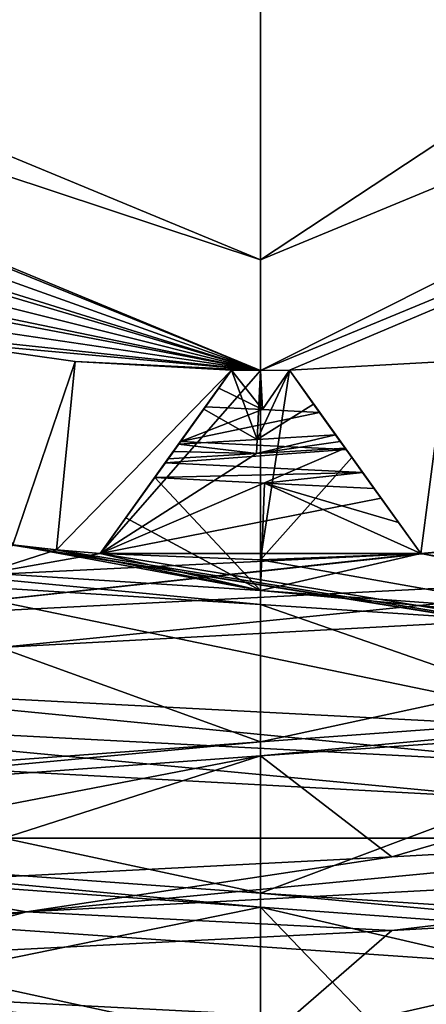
# Model space of a CAD drawing. Header units: millimetres. Extents: x -50 to 50, y -120 to 419.
# Tile 41 of 241: x -0.64 to 0.44, y -6.68 to -4.07. Entities that reach past the tile are written whole.
import ezdxf

# ---------------------------------------------------------------- set-up
doc = ezdxf.new("R2010")
doc.units = ezdxf.units.MM
doc.header["$LTSCALE"] = 81.481481
for name, color, linetype in [('1018', 7, 'CONTINUOUS'), ('1036', 7, 'CONTINUOUS'), ('1056', 7, 'CONTINUOUS'), ('1057', 7, 'CONTINUOUS'), ('1058', 7, 'CONTINUOUS'), ('1059', 7, 'CONTINUOUS'), ('1079', 7, 'CONTINUOUS'), ('1080', 7, 'CONTINUOUS'), ('1082', 7, 'CONTINUOUS'), ('1097', 7, 'CONTINUOUS'), ('1098', 7, 'CONTINUOUS'), ('1125', 7, 'CONTINUOUS'), ('1134', 7, 'CONTINUOUS'), ('1141', 7, 'CONTINUOUS'), ('208', 7, 'CONTINUOUS'), ('210', 7, 'CONTINUOUS'), ('212', 7, 'CONTINUOUS'), ('279', 7, 'CONTINUOUS'), ('281', 7, 'CONTINUOUS'), ('282', 7, 'CONTINUOUS'), ('283', 7, 'CONTINUOUS'), ('284', 7, 'CONTINUOUS'), ('285', 7, 'CONTINUOUS'), ('497', 7, 'CONTINUOUS'), ('956', 7, 'CONTINUOUS'), ('957', 7, 'CONTINUOUS'), ('958', 7, 'CONTINUOUS'), ('959', 7, 'CONTINUOUS'), ('960', 7, 'CONTINUOUS'), ('961', 7, 'CONTINUOUS')]:
    doc.layers.add(name, color=color, linetype=linetype)

msp = doc.modelspace()

# ---------------------------------------------------------------- linework, layer by layer
at = {"layer": '1018', "linetype": 'CONTINUOUS'}
for points in [[(-0.0763, -4.9994, 43.5), (-0.0763, -4.9994, 46.6107), (0, -5, 46.6149), (-0.0763, -4.9994, 43.5)], [(0, -5, 43.5), (-0.0763, -4.9994, 43.5), (0, -5, 46.6149), (0, -5, 43.5)], [(0.0763, -4.9994, 43.5), (0, -5, 43.5), (0.0763, -4.9994, 46.6235), (0.0763, -4.9994, 43.5)], [(0.0763, -4.9994, 46.6235), (0, -5, 43.5), (0, -5, 46.6149), (0.0763, -4.9994, 46.6235)]]:
    msp.add_3dface(points, dxfattribs=at)
at = {"layer": '1036', "linetype": 'CONTINUOUS'}
for points in [[(-0.4234, -5.4837, 43), (-0.0763, -4.9994, 43.5), (0, -5, 43.5), (-0.4234, -5.4837, 43)], [(-0.0763, -4.9994, 43.5), (-0.4234, -5.4837, 43), (-0.2418, -5.2303, 43.2642), (-0.0763, -4.9994, 43.5)], [(0, -5.5, 43), (-0.4234, -5.4837, 43), (0, -5, 43.5), (0, -5.5, 43)], [(0, -5.5, 43), (0, -5, 43.5), (0.0763, -4.9994, 43.5), (0, -5.5, 43)], [(0, -5.5, 43), (0.0763, -4.9994, 43.5), (0.2417, -5.2302, 43.2642), (0, -5.5, 43)], [(0.4234, -5.4837, 43), (0, -5.5, 43), (0.2417, -5.2302, 43.2642), (0.4234, -5.4837, 43)]]:
    msp.add_3dface(points, dxfattribs=at)
at = {"layer": '1056', "linetype": 'CONTINUOUS'}
for points in [[(0.5391, -5.4735, 43), (0.4234, -5.4837, 43), (0.5402, -5.4734, 46.747), (0.5391, -5.4735, 43)], [(0.4234, -5.4837, 43), (0.4234, -5.4837, 46.7486), (0.5402, -5.4734, 46.747), (0.4234, -5.4837, 43)]]:
    msp.add_3dface(points, dxfattribs=at)
at = {"layer": '1057', "linetype": 'CONTINUOUS'}
for points in [[(0.0763, -4.9994, 43.5), (0.0763, -4.9994, 46.6235), (0.1153, -5.0538, 46.5426), (0.0763, -4.9994, 43.5)], [(0.2417, -5.2302, 43.2642), (0.0763, -4.9994, 43.5), (0.2262, -5.2085, 46.4099), (0.2417, -5.2302, 43.2642)], [(0.1562, -5.1108, 46.458), (0.0763, -4.9994, 43.5), (0.1153, -5.0538, 46.5426), (0.1562, -5.1108, 46.458)], [(0.0763, -4.9994, 43.5), (0.1562, -5.1108, 46.458), (0.2262, -5.2085, 46.4099), (0.0763, -4.9994, 43.5)], [(0.4234, -5.4837, 43), (0.2417, -5.2302, 43.2642), (0.2262, -5.2085, 46.4099), (0.4234, -5.4837, 43)], [(0.27, -5.2697, 46.4293), (0.4234, -5.4837, 43), (0.2262, -5.2085, 46.4099), (0.27, -5.2697, 46.4293)], [(0.3004, -5.312, 46.471), (0.4234, -5.4837, 43), (0.27, -5.2697, 46.4293), (0.3004, -5.312, 46.471)], [(0.4234, -5.4837, 43), (0.3004, -5.312, 46.471), (0.3649, -5.402, 46.6155), (0.4234, -5.4837, 43)], [(0.4234, -5.4837, 43), (0.3649, -5.402, 46.6155), (0.4234, -5.4837, 46.7486), (0.4234, -5.4837, 43)]]:
    msp.add_3dface(points, dxfattribs=at)
at = {"layer": '1058', "linetype": 'CONTINUOUS'}
for points in [[(-0.4234, -5.4837, 46.8255), (-0.356, -5.3897, 46.6558), (-0.0763, -4.9994, 43.5), (-0.4234, -5.4837, 46.8255)], [(-0.4234, -5.4837, 46.8255), (-0.0763, -4.9994, 43.5), (-0.2418, -5.2303, 43.2642), (-0.4234, -5.4837, 46.8255)], [(-0.356, -5.3897, 46.6558), (-0.2795, -5.283, 46.4686), (-0.0763, -4.9994, 43.5), (-0.356, -5.3897, 46.6558)], [(-0.0763, -4.9994, 43.5), (-0.2795, -5.283, 46.4686), (-0.2514, -5.2437, 46.4273), (-0.0763, -4.9994, 43.5)], [(-0.2113, -5.1878, 46.4086), (-0.0763, -4.9994, 43.5), (-0.2514, -5.2437, 46.4273), (-0.2113, -5.1878, 46.4086)], [(-0.1454, -5.0957, 46.4574), (-0.0763, -4.9994, 43.5), (-0.2113, -5.1878, 46.4086), (-0.1454, -5.0957, 46.4574)], [(-0.1101, -5.0465, 46.5354), (-0.0763, -4.9994, 43.5), (-0.1454, -5.0957, 46.4574), (-0.1101, -5.0465, 46.5354)], [(-0.0763, -4.9994, 46.6107), (-0.0763, -4.9994, 43.5), (-0.1101, -5.0465, 46.5354), (-0.0763, -4.9994, 46.6107)], [(-0.4234, -5.4837, 43), (-0.4234, -5.4837, 46.8255), (-0.2418, -5.2303, 43.2642), (-0.4234, -5.4837, 43)]]:
    msp.add_3dface(points, dxfattribs=at)
at = {"layer": '1059', "linetype": 'CONTINUOUS'}
for points in [[(-0.5391, -5.4735, 43), (-0.6546, -5.4609, 43), (-0.5396, -5.4735, 46.8458), (-0.5391, -5.4735, 43)], [(-0.6546, -5.4609, 43), (-0.6546, -5.4609, 46.8683), (-0.5396, -5.4735, 46.8458), (-0.6546, -5.4609, 43)], [(-0.5391, -5.4735, 43), (-0.5396, -5.4735, 46.8458), (-0.4234, -5.4837, 46.8255), (-0.5391, -5.4735, 43)], [(-0.4234, -5.4837, 43), (-0.5391, -5.4735, 43), (-0.4234, -5.4837, 46.8255), (-0.4234, -5.4837, 43)]]:
    msp.add_3dface(points, dxfattribs=at)
at = {"layer": '1079', "linetype": 'CONTINUOUS'}
for points in [[(0, -6.0184, 51.1), (-1.8186, -6.1517, 50.0501), (0, -5.9816, 51.1), (0, -6.0184, 51.1)], [(-1.8186, -6.1517, 50.0501), (-1.8186, -6.115, 50.0501), (0, -5.9816, 51.1), (-1.8186, -6.1517, 50.0501)], [(-1.8186, -6.285, 47.9499), (0, -6.4184, 46.9), (-1.8186, -6.2483, 47.9499), (-1.8186, -6.285, 47.9499)], [(0, -6.4184, 46.9), (0, -6.3816, 46.9), (-1.8186, -6.2483, 47.9499), (0, -6.4184, 46.9)]]:
    msp.add_3dface(points, dxfattribs=at)
at = {"layer": '1080', "linetype": 'CONTINUOUS'}
for points in [[(0, -5.5816, 46.9), (-1.1554, -5.5075, 47.2464), (0, -5.6184, 46.9), (0, -5.5816, 46.9)], [(-1.1554, -5.5075, 47.2464), (-0.9385, -5.5594, 47.1214), (0, -5.6184, 46.9), (-1.1554, -5.5075, 47.2464)]]:
    msp.add_3dface(points, dxfattribs=at)
at = {"layer": '1082', "linetype": 'CONTINUOUS'}
for points in [[(0.1983, -5.1696, 51.0906), (0.2109, -5.1872, 51.0894), (-0.0102, -5.219, 51.1), (0.1983, -5.1696, 51.0906)], [(0.1983, -5.1696, 51.0906), (-0.0102, -5.219, 51.1), (-0.0091, -5.1822, 51.1), (0.1983, -5.1696, 51.0906)], [(-0.2301, -5.214, 51.0874), (-0.2163, -5.1948, 51.0888), (-0.0102, -5.219, 51.1), (-0.2301, -5.214, 51.0874)], [(-0.0102, -5.219, 51.1), (-0.2163, -5.1948, 51.0888), (-0.0091, -5.1822, 51.1), (-0.0102, -5.219, 51.1)], [(0.2109, -5.1872, 51.0894), (0.2235, -5.2048, 51.0881), (-0.0102, -5.219, 51.1), (0.2109, -5.1872, 51.0894)], [(-0.2439, -5.2332, 51.0858), (-0.2301, -5.214, 51.0874), (-0.0102, -5.219, 51.1), (-0.2439, -5.2332, 51.0858)]]:
    msp.add_3dface(points, dxfattribs=at)
at = {"layer": '1097', "linetype": 'CONTINUOUS'}
for points in [[(0, -6.4184, 46.9), (1.8186, -6.5517, 47.9499), (0, -6.3816, 46.9), (0, -6.4184, 46.9)], [(1.8186, -6.5517, 47.9499), (1.2784, -6.465, 47.334), (0, -6.3816, 46.9), (1.8186, -6.5517, 47.9499)], [(0, -6.7816, 51.1), (1.666, -6.665, 50.2784), (0, -6.8184, 51.1), (0, -6.7816, 51.1)], [(1.666, -6.665, 50.2784), (1.8186, -6.685, 50.0501), (0, -6.8184, 51.1), (1.666, -6.665, 50.2784)]]:
    msp.add_3dface(points, dxfattribs=at)
at = {"layer": '1098', "linetype": 'CONTINUOUS'}
for points in [[(1.8186, -5.715, 47.9499), (0, -5.5816, 46.9), (1.2784, -5.7017, 47.334), (1.8186, -5.715, 47.9499)], [(0, -5.5816, 46.9), (0, -5.6184, 46.9), (1.2784, -5.7017, 47.334), (0, -5.5816, 46.9)], [(1.666, -5.9017, 50.2784), (0, -6.0184, 51.1), (1.8186, -5.8483, 50.0501), (1.666, -5.9017, 50.2784)], [(0, -6.0184, 51.1), (0, -5.9816, 51.1), (1.8186, -5.8483, 50.0501), (0, -6.0184, 51.1)]]:
    msp.add_3dface(points, dxfattribs=at)
at = {"layer": '1125', "linetype": 'CONTINUOUS'}
for points in [[(-0.1454, -5.0957, 46.4574), (-0.2113, -5.1878, 46.4086), (0.0054, -5.1033, 46.4532), (-0.1454, -5.0957, 46.4574)], [(-0.2113, -5.1878, 46.4086), (0.1562, -5.1108, 46.458), (0.0054, -5.1033, 46.4532), (-0.2113, -5.1878, 46.4086)], [(0.2262, -5.2085, 46.4099), (0.1562, -5.1108, 46.458), (-0.2113, -5.1878, 46.4086), (0.2262, -5.2085, 46.4099)], [(0.2262, -5.2085, 46.4099), (-0.2113, -5.1878, 46.4086), (-0.2514, -5.2437, 46.4273), (0.2262, -5.2085, 46.4099)], [(0.27, -5.2697, 46.4293), (0.2262, -5.2085, 46.4099), (-0.2514, -5.2437, 46.4273), (0.27, -5.2697, 46.4293)], [(-0.2795, -5.283, 46.4686), (0.27, -5.2697, 46.4293), (-0.2514, -5.2437, 46.4273), (-0.2795, -5.283, 46.4686)], [(-0.2795, -5.283, 46.4686), (0.0105, -5.2975, 46.4532), (0.27, -5.2697, 46.4293), (-0.2795, -5.283, 46.4686)], [(0.0105, -5.2975, 46.4532), (0.3004, -5.312, 46.471), (0.27, -5.2697, 46.4293), (0.0105, -5.2975, 46.4532)]]:
    msp.add_3dface(points, dxfattribs=at)
at = {"layer": '1134', "linetype": 'CONTINUOUS'}
for points in [[(-0.1501, -5.1023, 51.2328), (-0.0763, -4.9994, 51.3912), (-0.0091, -5.1822, 51.1), (-0.1501, -5.1023, 51.2328)], [(-0.0763, -4.9994, 51.3912), (-0.0001, -5, 51.3851), (-0.0091, -5.1822, 51.1), (-0.0763, -4.9994, 51.3912)], [(-0.0001, -5, 51.3851), (0.0763, -4.9994, 51.3784), (-0.0091, -5.1822, 51.1), (-0.0001, -5, 51.3851)], [(0.0763, -4.9994, 51.3784), (0.1403, -5.0887, 51.2288), (-0.0091, -5.1822, 51.1), (0.0763, -4.9994, 51.3784)], [(0.1403, -5.0887, 51.2288), (0.1983, -5.1696, 51.0906), (-0.0091, -5.1822, 51.1), (0.1403, -5.0887, 51.2288)], [(-0.2163, -5.1948, 51.0888), (-0.1501, -5.1023, 51.2328), (-0.0091, -5.1822, 51.1), (-0.2163, -5.1948, 51.0888)]]:
    msp.add_3dface(points, dxfattribs=at)
at = {"layer": '1141', "linetype": 'CONTINUOUS'}
for points in [[(-0.0763, -4.9994, 46.6107), (-0.1101, -5.0465, 46.5354), (0.0054, -5.1033, 46.4532), (-0.0763, -4.9994, 46.6107)], [(0, -5, 46.6149), (-0.0763, -4.9994, 46.6107), (0.0054, -5.1033, 46.4532), (0, -5, 46.6149)], [(0.0763, -4.9994, 46.6235), (0, -5, 46.6149), (0.0054, -5.1033, 46.4532), (0.0763, -4.9994, 46.6235)], [(0.1562, -5.1108, 46.458), (0.0763, -4.9994, 46.6235), (0.0054, -5.1033, 46.4532), (0.1562, -5.1108, 46.458)], [(0.0763, -4.9994, 46.6235), (0.1562, -5.1108, 46.458), (0.1153, -5.0538, 46.5426), (0.0763, -4.9994, 46.6235)], [(-0.1101, -5.0465, 46.5354), (-0.1454, -5.0957, 46.4574), (0.0054, -5.1033, 46.4532), (-0.1101, -5.0465, 46.5354)]]:
    msp.add_3dface(points, dxfattribs=at)
at = {"layer": '208', "linetype": 'CONTINUOUS'}
for points in [[(0, -23.5, 71), (0, 23.5, 71), (-13.8066, 19.0165, 71), (0, -23.5, 71)], [(13.8066, 19.0165, 71), (0, 23.5, 71), (13.8066, -19.0165, 71), (13.8066, 19.0165, 71)], [(13.8066, -19.0165, 71), (0, 23.5, 71), (0, -23.5, 71), (13.8066, -19.0165, 71)], [(-13.8066, -19.0165, 71), (0, -23.5, 71), (-13.8066, 19.0165, 71), (-13.8066, -19.0165, 71)]]:
    msp.add_3dface(points, dxfattribs=at)
at = {"layer": '210', "linetype": 'CONTINUOUS'}
for points in [[(4.1667, -6.2361, 43), (-4.1667, -6.2361, 43), (-1.073, -5.3943, 43), (4.1667, -6.2361, 43)], [(-0.6546, -5.4609, 43), (4.1667, -6.2361, 43), (-1.073, -5.3943, 43), (-0.6546, -5.4609, 43)], [(-0.5391, -5.4735, 43), (4.1667, -6.2361, 43), (-0.6546, -5.4609, 43), (-0.5391, -5.4735, 43)], [(-0.4234, -5.4837, 43), (4.1667, -6.2361, 43), (-0.5391, -5.4735, 43), (-0.4234, -5.4837, 43)], [(0, -5.5, 43), (4.1667, -6.2361, 43), (-0.4234, -5.4837, 43), (0, -5.5, 43)], [(0.4234, -5.4837, 43), (4.1667, -6.2361, 43), (0, -5.5, 43), (0.4234, -5.4837, 43)], [(0.5391, -5.4735, 43), (4.1667, -6.2361, 43), (0.4234, -5.4837, 43), (0.5391, -5.4735, 43)], [(-3.6771, -6.7762, 43), (-4.1667, -6.2361, 43), (3.6771, -6.7762, 43), (-3.6771, -6.7762, 43)], [(3.6771, -6.7762, 43), (-4.1667, -6.2361, 43), (4.1667, -6.2361, 43), (3.6771, -6.7762, 43)]]:
    msp.add_3dface(points, dxfattribs=at)
at = {"layer": '212', "linetype": 'CONTINUOUS'}
for points in [[(-3.5355, -3.5355, 68), (0, -5, 68), (-3.4811, -3.5891, 55), (-3.5355, -3.5355, 68)], [(0, -5, 68), (3.5355, -3.5355, 68), (0.0763, -4.9994, 55), (0, -5, 68)], [(0.0763, -4.9994, 55), (3.5355, -3.5355, 68), (0.4901, -4.9759, 55), (0.0763, -4.9994, 55)], [(-3.4811, -3.5891, 55), (0, -5, 68), (-3.172, -3.8651, 55), (-3.4811, -3.5891, 55)], [(-3.172, -3.8651, 55), (0, -5, 68), (-2.841, -4.1145, 55), (-3.172, -3.8651, 55)], [(-2.841, -4.1145, 55), (0, -5, 68), (-2.7141, -4.1993, 55), (-2.841, -4.1145, 55)], [(-2.7141, -4.1993, 55), (0, -5, 68), (-2.357, -4.4096, 55), (-2.7141, -4.1993, 55)], [(-2.357, -4.4096, 55), (0, -5, 68), (-1.9837, -4.5896, 55), (-2.357, -4.4096, 55)], [(-1.9837, -4.5896, 55), (0, -5, 68), (-1.8427, -4.6481, 55), (-1.9837, -4.5896, 55)], [(-1.8427, -4.6481, 55), (0, -5, 68), (-1.4514, -4.7847, 55), (-1.8427, -4.6481, 55)], [(-1.4514, -4.7847, 55), (0, -5, 68), (-1.0502, -4.8885, 55), (-1.4514, -4.7847, 55)], [(-1.0502, -4.8885, 55), (0, -5, 68), (-0.9005, -4.9182, 55), (-1.0502, -4.8885, 55)], [(-0.9005, -4.9182, 55), (0, -5, 68), (-0.4901, -4.9759, 55), (-0.9005, -4.9182, 55)], [(-0.4901, -4.9759, 55), (0, -5, 68), (-0.0763, -4.9994, 55), (-0.4901, -4.9759, 55)], [(-0.0763, -4.9994, 55), (0, -5, 68), (-0.0763, -4.9994, 51.3912), (-0.0763, -4.9994, 55)], [(-0.0763, -4.9994, 51.3912), (0, -5, 68), (-0.0001, -5, 51.3851), (-0.0763, -4.9994, 51.3912)], [(-0.0001, -5, 51.3851), (0, -5, 68), (0.0763, -4.9994, 55), (-0.0001, -5, 51.3851)], [(0.0763, -4.9994, 51.3784), (-0.0001, -5, 51.3851), (0.0763, -4.9994, 55), (0.0763, -4.9994, 51.3784)]]:
    msp.add_3dface(points, dxfattribs=at)
at = {"layer": '279', "linetype": 'CONTINUOUS'}
for points in [[(0.0763, -4.9994, 55), (0.4901, -4.9759, 55), (0.4234, -5.4837, 55), (0.0763, -4.9994, 55)], [(0.4234, -5.4837, 55), (0.4901, -4.9759, 55), (0.5391, -5.4735, 55), (0.4234, -5.4837, 55)]]:
    msp.add_3dface(points, dxfattribs=at)
at = {"layer": '281', "linetype": 'CONTINUOUS'}
for points in [[(0.4234, -5.4837, 55), (0.5391, -5.4735, 55), (0.4234, -5.4837, 53.2538), (0.4234, -5.4837, 55)], [(0.4234, -5.4837, 53.2538), (0.5391, -5.4735, 55), (0.4234, -5.4837, 51.5144), (0.4234, -5.4837, 53.2538)], [(0.4234, -5.4837, 51.5144), (0.5391, -5.4735, 55), (0.453, -5.4813, 51.5078), (0.4234, -5.4837, 51.5144)]]:
    msp.add_3dface(points, dxfattribs=at)
at = {"layer": '282', "linetype": 'CONTINUOUS'}
for points in [[(0.0763, -4.9994, 51.3784), (0.0763, -4.9994, 55), (0.4234, -5.4837, 51.5144), (0.0763, -4.9994, 51.3784)], [(0.0763, -4.9994, 51.3784), (0.4234, -5.4837, 51.5144), (0.3185, -5.3373, 51.2923), (0.0763, -4.9994, 51.3784)], [(0.0763, -4.9994, 51.3784), (0.3185, -5.3373, 51.2923), (0.1403, -5.0887, 51.2288), (0.0763, -4.9994, 51.3784)], [(0.0763, -4.9994, 55), (0.4234, -5.4837, 55), (0.4234, -5.4837, 53.2538), (0.0763, -4.9994, 55)], [(0.0763, -4.9994, 55), (0.4234, -5.4837, 53.2538), (0.4234, -5.4837, 51.5144), (0.0763, -4.9994, 55)], [(0.2109, -5.1872, 51.0894), (0.1983, -5.1696, 51.0906), (0.1403, -5.0887, 51.2288), (0.2109, -5.1872, 51.0894)], [(0.2235, -5.2048, 51.0881), (0.2109, -5.1872, 51.0894), (0.1403, -5.0887, 51.2288), (0.2235, -5.2048, 51.0881)], [(0.3185, -5.3373, 51.2923), (0.2235, -5.2048, 51.0881), (0.1403, -5.0887, 51.2288), (0.3185, -5.3373, 51.2923)]]:
    msp.add_3dface(points, dxfattribs=at)
at = {"layer": '283', "linetype": 'CONTINUOUS'}
for points in [[(-0.9005, -4.9182, 55), (-0.4901, -4.9759, 55), (-0.6546, -5.4609, 55), (-0.9005, -4.9182, 55)], [(-0.6546, -5.4609, 55), (-0.4901, -4.9759, 55), (-0.5391, -5.4735, 55), (-0.6546, -5.4609, 55)], [(-0.4901, -4.9759, 55), (-0.0763, -4.9994, 55), (-0.5391, -5.4735, 55), (-0.4901, -4.9759, 55)], [(-0.5391, -5.4735, 55), (-0.0763, -4.9994, 55), (-0.4234, -5.4837, 55), (-0.5391, -5.4735, 55)]]:
    msp.add_3dface(points, dxfattribs=at)
at = {"layer": '284', "linetype": 'CONTINUOUS'}
for points in [[(-0.0763, -4.9994, 55), (-0.0763, -4.9994, 51.3912), (-0.4234, -5.4837, 55), (-0.0763, -4.9994, 55)], [(-0.4234, -5.4837, 55), (-0.0763, -4.9994, 51.3912), (-0.4234, -5.4837, 51.4458), (-0.4234, -5.4837, 55)], [(-0.4234, -5.4837, 51.4458), (-0.0763, -4.9994, 51.3912), (-0.3293, -5.3524, 51.2576), (-0.4234, -5.4837, 51.4458)], [(-0.3293, -5.3524, 51.2576), (-0.0763, -4.9994, 51.3912), (-0.1501, -5.1023, 51.2328), (-0.3293, -5.3524, 51.2576)], [(-0.2163, -5.1948, 51.0888), (-0.3293, -5.3524, 51.2576), (-0.1501, -5.1023, 51.2328), (-0.2163, -5.1948, 51.0888)], [(-0.2301, -5.214, 51.0874), (-0.3293, -5.3524, 51.2576), (-0.2163, -5.1948, 51.0888), (-0.2301, -5.214, 51.0874)], [(-0.2439, -5.2332, 51.0858), (-0.3293, -5.3524, 51.2576), (-0.2301, -5.214, 51.0874), (-0.2439, -5.2332, 51.0858)]]:
    msp.add_3dface(points, dxfattribs=at)
at = {"layer": '285', "linetype": 'CONTINUOUS'}
for points in [[(-0.6546, -5.4609, 55), (-0.5391, -5.4735, 55), (-0.6546, -5.4609, 51.3361), (-0.6546, -5.4609, 55)], [(-0.6546, -5.4609, 51.3361), (-0.5391, -5.4735, 55), (-0.539, -5.4735, 51.3964), (-0.6546, -5.4609, 51.3361)], [(-0.5391, -5.4735, 55), (-0.4234, -5.4837, 55), (-0.539, -5.4735, 51.3964), (-0.5391, -5.4735, 55)], [(-0.4234, -5.4837, 55), (-0.4234, -5.4837, 51.4458), (-0.539, -5.4735, 51.3964), (-0.4234, -5.4837, 55)]]:
    msp.add_3dface(points, dxfattribs=at)
at = {"layer": '497', "linetype": 'CONTINUOUS'}
for points in [[(-3.5355, -3.5355, 68), (-3.3284, -3.3284, 68.7071), (0, -4.7071, 68.7071), (-3.5355, -3.5355, 68)], [(0, -4.7071, 68.7071), (-3.3284, -3.3284, 68.7071), (0, -4, 69), (0, -4.7071, 68.7071)], [(3.5355, -3.5355, 68), (0, -5, 68), (3.3284, -3.3284, 68.7071), (3.5355, -3.5355, 68)], [(0, -5, 68), (0, -4.7071, 68.7071), (3.3284, -3.3284, 68.7071), (0, -5, 68)], [(3.3284, -3.3284, 68.7071), (0, -4.7071, 68.7071), (1.5323, -3.6949, 69), (3.3284, -3.3284, 68.7071)], [(0, -5, 68), (-3.5355, -3.5355, 68), (0, -4.7071, 68.7071), (0, -5, 68)], [(1.5323, -3.6949, 69), (0, -4.7071, 68.7071), (0, -4, 69), (1.5323, -3.6949, 69)]]:
    msp.add_3dface(points, dxfattribs=at)
at = {"layer": '956', "linetype": 'CONTINUOUS'}
for points in [[(1.8584, -6.2985, 50.8183), (-0.618, -6.4304, 51.5255), (1.6448, -6.2136, 50.9444), (1.8584, -6.2985, 50.8183)], [(1.6448, -6.2136, 50.9444), (-0.618, -6.4304, 51.5255), (0.3474, -6.2856, 51.523), (1.6448, -6.2136, 50.9444)], [(0.3474, -6.2856, 51.523), (-0.618, -6.4304, 51.5255), (-1.058, -6.3576, 51.3166), (0.3474, -6.2856, 51.523)], [(-0.618, -6.4304, 51.5255), (1.8584, -6.2985, 50.8183), (0.3474, -6.4796, 51.523), (-0.618, -6.4304, 51.5255)], [(0.3474, -6.4796, 51.523), (1.8584, -6.2985, 50.8183), (1.6448, -6.4076, 50.9444), (0.3474, -6.4796, 51.523)], [(-0.618, -6.4304, 51.5255), (-2.488, -6.5624, 49.7547), (-1.058, -6.3576, 51.3166), (-0.618, -6.4304, 51.5255)], [(-2.488, -6.5624, 49.7547), (-0.618, -6.4304, 51.5255), (-2.1343, -6.6235, 50.3896), (-2.488, -6.5624, 49.7547)], [(-2.1343, -6.6235, 50.3896), (-0.618, -6.4304, 51.5255), (-1.058, -6.5515, 51.3166), (-2.1343, -6.6235, 50.3896)], [(-1.058, -6.5515, 51.3166), (-0.618, -6.4304, 51.5255), (0.3474, -6.4796, 51.523), (-1.058, -6.5515, 51.3166)], [(-1.9169, -6.6943, 47.2435), (0.535, -6.8263, 46.4556), (-1.1128, -6.6454, 46.7092), (-1.9169, -6.6943, 47.2435)], [(-1.1128, -6.6454, 46.7092), (0.535, -6.8263, 46.4556), (0.2873, -6.7174, 46.4695), (-1.1128, -6.6454, 46.7092)]]:
    msp.add_3dface(points, dxfattribs=at)
at = {"layer": '957', "linetype": 'CONTINUOUS'}
for points in [[(0.3474, -6.4796, 51.523), (1.6448, -6.4076, 50.9444), (0, -6.7816, 51.1), (0.3474, -6.4796, 51.523)], [(0, -6.7816, 51.1), (1.6448, -6.4076, 50.9444), (1.666, -6.665, 50.2784), (0, -6.7816, 51.1)], [(-1.058, -6.5515, 51.3166), (0.3474, -6.4796, 51.523), (0, -6.7816, 51.1), (-1.058, -6.5515, 51.3166)], [(-1.8186, -6.915, 50.0501), (-1.058, -6.5515, 51.3166), (0, -6.7816, 51.1), (-1.8186, -6.915, 50.0501)]]:
    msp.add_3dface(points, dxfattribs=at)
at = {"layer": '958', "linetype": 'CONTINUOUS'}
for points in [[(1.666, -5.9017, 50.2784), (0.3474, -6.2856, 51.523), (0, -6.0184, 51.1), (1.666, -5.9017, 50.2784)], [(1.6448, -6.2136, 50.9444), (0.3474, -6.2856, 51.523), (1.666, -5.9017, 50.2784), (1.6448, -6.2136, 50.9444)], [(-1.058, -6.3576, 51.3166), (-2.1343, -6.4295, 50.3896), (0, -6.0184, 51.1), (-1.058, -6.3576, 51.3166)], [(0, -6.0184, 51.1), (-2.1343, -6.4295, 50.3896), (-1.8186, -6.1517, 50.0501), (0, -6.0184, 51.1)], [(0.3474, -6.2856, 51.523), (-1.058, -6.3576, 51.3166), (0, -6.0184, 51.1), (0.3474, -6.2856, 51.523)], [(-1.8186, -6.285, 47.9499), (-1.1128, -6.6454, 46.7092), (0, -6.4184, 46.9), (-1.8186, -6.285, 47.9499)], [(-1.1128, -6.6454, 46.7092), (0.2873, -6.7174, 46.4695), (0, -6.4184, 46.9), (-1.1128, -6.6454, 46.7092)], [(0.2873, -6.7174, 46.4695), (1.598, -6.7894, 47.017), (0, -6.4184, 46.9), (0.2873, -6.7174, 46.4695)], [(0, -6.4184, 46.9), (1.598, -6.7894, 47.017), (1.8186, -6.5517, 47.9499), (0, -6.4184, 46.9)]]:
    msp.add_3dface(points, dxfattribs=at)
at = {"layer": '959', "linetype": 'CONTINUOUS'}
for points in [[(0.453, -5.4813, 51.5078), (0.4839, -5.4787, 51.5004), (-1.187, -5.6602, 51.3132), (0.453, -5.4813, 51.5078)], [(-1.187, -5.6602, 51.3132), (0.4839, -5.4787, 51.5004), (1.2919, -5.5337, 51.2563), (-1.187, -5.6602, 51.3132)], [(0.4234, -5.4837, 51.5144), (0.453, -5.4813, 51.5078), (-1.187, -5.6602, 51.3132), (0.4234, -5.4837, 51.5144)], [(-0.7482, -5.541, 51.4344), (0.4234, -5.4837, 51.5144), (-1.187, -5.6602, 51.3132), (-0.7482, -5.541, 51.4344)], [(-1.187, -5.6602, 51.3132), (1.2919, -5.5337, 51.2563), (-0.6897, -5.7319, 51.4516), (-1.187, -5.6602, 51.3132)], [(-0.6897, -5.7319, 51.4516), (1.2919, -5.5337, 51.2563), (1.7727, -5.599, 50.8286), (-0.6897, -5.7319, 51.4516)], [(0.8052, -6.04, 46.5278), (-1.302, -5.8347, 46.8112), (-1.6333, -5.9134, 46.9771), (0.8052, -6.04, 46.5278)], [(0.9593, -5.9522, 46.6408), (-1.302, -5.8347, 46.8112), (0.8052, -6.04, 46.5278), (0.9593, -5.9522, 46.6408)], [(0.6668, -6.1307, 46.5421), (-1.6333, -5.9134, 46.9771), (-1.7896, -5.9978, 47.188), (0.6668, -6.1307, 46.5421)], [(0.8052, -6.04, 46.5278), (-1.6333, -5.9134, 46.9771), (0.6668, -6.1307, 46.5421), (0.8052, -6.04, 46.5278)]]:
    msp.add_3dface(points, dxfattribs=at)
at = {"layer": '960', "linetype": 'CONTINUOUS'}
for points in [[(-0.356, -5.3897, 46.6558), (0, -5.5816, 46.9), (-0.2795, -5.283, 46.4686), (-0.356, -5.3897, 46.6558)], [(-0.2795, -5.283, 46.4686), (0, -5.5816, 46.9), (0.0105, -5.2975, 46.4532), (-0.2795, -5.283, 46.4686)], [(0.0105, -5.2975, 46.4532), (0, -5.5816, 46.9), (0.4234, -5.4837, 46.7486), (0.0105, -5.2975, 46.4532)], [(0.3004, -5.312, 46.471), (0.0105, -5.2975, 46.4532), (0.3649, -5.402, 46.6155), (0.3004, -5.312, 46.471)], [(0.3649, -5.402, 46.6155), (0.0105, -5.2975, 46.4532), (0.4234, -5.4837, 46.7486), (0.3649, -5.402, 46.6155)], [(-0.4234, -5.4837, 46.8255), (0, -5.5816, 46.9), (-0.356, -5.3897, 46.6558), (-0.4234, -5.4837, 46.8255)], [(-1.1554, -5.5075, 47.2464), (0, -5.5816, 46.9), (-0.6546, -5.4609, 46.8683), (-1.1554, -5.5075, 47.2464)], [(-0.6546, -5.4609, 46.8683), (0, -5.5816, 46.9), (-0.5396, -5.4735, 46.8458), (-0.6546, -5.4609, 46.8683)], [(-0.5396, -5.4735, 46.8458), (0, -5.5816, 46.9), (-0.4234, -5.4837, 46.8255), (-0.5396, -5.4735, 46.8458)], [(0, -5.5816, 46.9), (1.8186, -5.715, 47.9499), (0.4234, -5.4837, 46.7486), (0, -5.5816, 46.9)], [(0.4234, -5.4837, 46.7486), (1.8186, -5.715, 47.9499), (0.5402, -5.4734, 46.747), (0.4234, -5.4837, 46.7486)], [(-0.6897, -5.7319, 51.4516), (1.7727, -5.599, 50.8286), (0, -5.9816, 51.1), (-0.6897, -5.7319, 51.4516)], [(0, -5.9816, 51.1), (1.7727, -5.599, 50.8286), (1.8186, -5.8483, 50.0501), (0, -5.9816, 51.1)], [(-1.8186, -6.115, 50.0501), (-0.6897, -5.7319, 51.4516), (0, -5.9816, 51.1), (-1.8186, -6.115, 50.0501)], [(0, -6.3816, 46.9), (-1.7896, -5.9978, 47.188), (-1.8186, -6.2483, 47.9499), (0, -6.3816, 46.9)], [(0.6668, -6.1307, 46.5421), (-1.7896, -5.9978, 47.188), (0, -6.3816, 46.9), (0.6668, -6.1307, 46.5421)], [(1.2784, -6.465, 47.334), (0.6668, -6.1307, 46.5421), (0, -6.3816, 46.9), (1.2784, -6.465, 47.334)]]:
    msp.add_3dface(points, dxfattribs=at)
at = {"layer": '961', "linetype": 'CONTINUOUS'}
for points in [[(0.2235, -5.2048, 51.0881), (0.3185, -5.3373, 51.2923), (-0.4234, -5.4837, 51.4458), (0.2235, -5.2048, 51.0881)], [(0.2235, -5.2048, 51.0881), (-0.4234, -5.4837, 51.4458), (-0.0102, -5.219, 51.1), (0.2235, -5.2048, 51.0881)], [(-0.4234, -5.4837, 51.4458), (-0.2439, -5.2332, 51.0858), (-0.0102, -5.219, 51.1), (-0.4234, -5.4837, 51.4458)], [(-0.4234, -5.4837, 51.4458), (-0.3293, -5.3524, 51.2576), (-0.2439, -5.2332, 51.0858), (-0.4234, -5.4837, 51.4458)], [(0.3185, -5.3373, 51.2923), (0.4234, -5.4837, 51.5144), (-0.4234, -5.4837, 51.4458), (0.3185, -5.3373, 51.2923)], [(-0.6546, -5.4609, 51.3361), (-0.539, -5.4735, 51.3964), (-0.7482, -5.541, 51.4344), (-0.6546, -5.4609, 51.3361)], [(-0.539, -5.4735, 51.3964), (-0.4234, -5.4837, 51.4458), (-0.7482, -5.541, 51.4344), (-0.539, -5.4735, 51.3964)], [(-0.4234, -5.4837, 51.4458), (0.4234, -5.4837, 51.5144), (-0.7482, -5.541, 51.4344), (-0.4234, -5.4837, 51.4458)], [(-1.302, -5.8347, 46.8112), (0.9593, -5.9522, 46.6408), (-0.9385, -5.5594, 47.1214), (-1.302, -5.8347, 46.8112)], [(-0.9385, -5.5594, 47.1214), (0.9593, -5.9522, 46.6408), (0, -5.6184, 46.9), (-0.9385, -5.5594, 47.1214)], [(0, -5.6184, 46.9), (0.9593, -5.9522, 46.6408), (1.2784, -5.7017, 47.334), (0, -5.6184, 46.9)]]:
    msp.add_3dface(points, dxfattribs=at)

doc.saveas('drawing.dxf')
